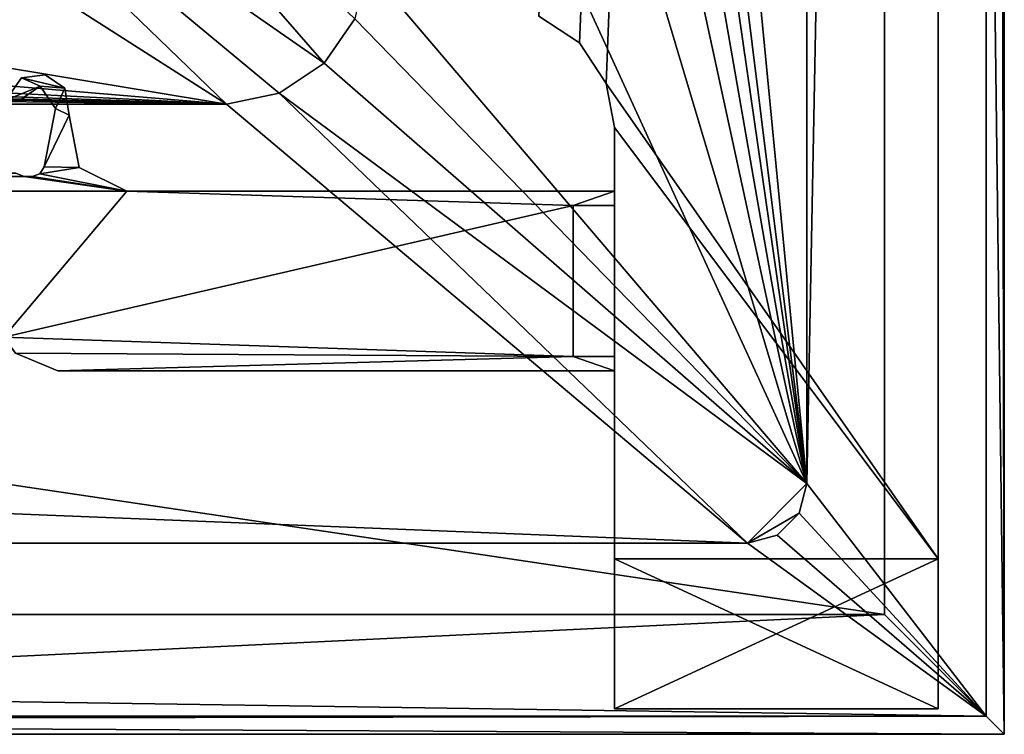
# Model space of a CAD drawing. Header units: metres. Extents: x -1004 to 0, y -808 to 0.
# Tile 58 of 122: x -82 to 0, y -804 to -744. Entities that reach past the tile are written whole.
import ezdxf

# ---------------------------------------------------------------- set-up
doc = ezdxf.new("R2010")
doc.units = ezdxf.units.M

msp = doc.modelspace()

# ---------------------------------------------------------------- linework, layer by layer
at = {"layer": 'top0'}
for points in [[(-78.369568, -750.116943, 2062.759766), (-80.011826, -749.006653, 2062.759766), (-81.977592, -749.262573, 2062.759766)], [(-81.977592, -749.262573, 2062.759766), (-80.011826, -749.006653, 2062.759766), (-81.977592, -749.262573, 163.059708)], [(-80.011826, -749.006653, 2062.759766), (-80.011826, -749.006653, 163.059708), (-81.977592, -749.262573, 163.059708)], [(-81.977592, -749.262573, 163.059708), (-80.011826, -749.006653, 163.059708), (-78.369568, -750.116943, 163.059708)], [(-80.011826, -749.006653, 2062.759766), (-78.369568, -750.116943, 2062.759766), (-80.011826, -749.006653, 163.059708)], [(-78.369568, -750.116943, 2062.759766), (-78.369568, -750.116943, 163.059708), (-80.011826, -749.006653, 163.059708)], [(-81.977592, -749.262573, 2062.759766), (-83.29628, -751.114807, 2062.759766), (-80.422409, -749.955994, 2062.759766)], [(-83.29628, -751.114807, 2062.759766), (-81.977592, -749.262573, 2062.759766), (-83.29628, -751.114807, 163.059708)], [(-81.977592, -749.262573, 2062.759766), (-81.977592, -749.262573, 163.059708), (-83.29628, -751.114807, 163.059708)], [(-83.29628, -751.114807, 163.059708), (-81.977592, -749.262573, 163.059708), (-80.422409, -749.955994, 163.059708)], [(-81.977592, -749.262573, 2062.759766), (-80.422409, -749.955994, 2062.759766), (-78.369568, -750.116943, 2062.759766)], [(-81.977592, -749.262573, 163.059708), (-78.369568, -750.116943, 163.059708), (-80.422409, -749.955994, 163.059708)], [(-83.29628, -751.114807, 2062.759766), (-82.297012, -751.214539, 2062.759766), (-80.422409, -749.955994, 2062.759766)], [(-83.29628, -751.114807, 163.059708), (-80.422409, -749.955994, 163.059708), (-82.297012, -751.214539, 163.059708)], [(-80.422409, -749.955994, 2062.759766), (-82.297012, -751.214539, 2062.759766), (-80.422409, -749.955994, 163.059708)], [(-82.297012, -751.214539, 2062.759766), (-82.297012, -751.214539, 163.059708), (-80.422409, -749.955994, 163.059708)], [(-80.422409, -749.955994, 2062.759766), (-79.155899, -751.825134, 2062.759766), (-78.369568, -750.116943, 2062.759766)], [(-79.155899, -751.825134, 2062.759766), (-80.422409, -749.955994, 2062.759766), (-79.155899, -751.825134, 163.059708)], [(-80.422409, -749.955994, 2062.759766), (-80.422409, -749.955994, 163.059708), (-79.155899, -751.825134, 163.059708)], [(-80.422409, -749.955994, 163.059708), (-78.369568, -750.116943, 163.059708), (-79.155899, -751.825134, 163.059708)], [(-78.369568, -750.116943, 2062.759766), (-79.155899, -751.825134, 2062.759766), (-78.021378, -752.36322, 2062.759766)], [(-78.369568, -750.116943, 163.059708), (-78.021378, -752.36322, 163.059708), (-79.155899, -751.825134, 163.059708)], [(-78.369568, -750.116943, 2062.759766), (-78.021378, -752.36322, 2062.759766), (-78.369568, -750.116943, 163.059708)], [(-78.021378, -752.36322, 2062.759766), (-78.021378, -752.36322, 163.059708), (-78.369568, -750.116943, 163.059708)], [(-79.155899, -751.825134, 2062.759766), (-80.101456, -756.689758, 2062.759766), (-78.021378, -752.36322, 2062.759766)], [(-80.101456, -756.689758, 163.059708), (-80.101456, -756.689758, 2062.759766), (-79.155899, -751.825134, 163.059708)], [(-80.101456, -756.689758, 2062.759766), (-79.155899, -751.825134, 2062.759766), (-79.155899, -751.825134, 163.059708)], [(-79.155899, -751.825134, 163.059708), (-78.021378, -752.36322, 163.059708), (-80.101456, -756.689758, 163.059708)], [(-78.021378, -752.36322, 2062.759766), (-80.101456, -756.689758, 2062.759766), (-77.18499, -756.729004, 2062.759766)], [(-78.021378, -752.36322, 163.059708), (-77.18499, -756.729004, 163.059708), (-80.101456, -756.689758, 163.059708)], [(-78.021378, -752.36322, 2062.759766), (-77.18499, -756.729004, 2062.759766), (-78.021378, -752.36322, 163.059708)], [(-77.18499, -756.729004, 2062.759766), (-77.18499, -756.729004, 163.059708), (-78.021378, -752.36322, 163.059708)], [(-921.452393, -757.204407, 2062.759766), (-922.158569, -757.498962, 2062.759766), (-81.758682, -757.498962, 2062.759766)], [(-922.158569, -757.498962, 163.059708), (-921.452393, -757.204407, 163.059708), (-81.758682, -757.498962, 163.059708)], [(-82.464851, -757.204407, 2062.759766), (-921.452393, -757.204407, 2062.759766), (-81.758682, -757.498962, 2062.759766)], [(-81.758682, -757.498962, 163.059708), (-921.452393, -757.204407, 163.059708), (-82.464851, -757.204407, 163.059708)], [(-82.464851, -757.204407, 2062.759766), (-81.758682, -757.498962, 2062.759766), (-82.464851, -757.204407, 163.059708)], [(-81.758682, -757.498962, 2062.759766), (-81.758682, -757.498962, 163.059708), (-82.464851, -757.204407, 163.059708)], [(-80.447235, -757.269287, 2062.759766), (-81.082901, -757.498962, 2062.759766), (-73.206192, -758.710327, 2062.759766)], [(-81.082901, -757.498962, 2062.759766), (-80.447235, -757.269287, 2062.759766), (-81.082901, -757.498962, 163.059708)], [(-80.447235, -757.269287, 2062.759766), (-80.447235, -757.269287, 163.059708), (-81.082901, -757.498962, 163.059708)], [(-80.447235, -757.269287, 163.059708), (-73.206192, -758.710327, 163.059708), (-81.082901, -757.498962, 163.059708)], [(-80.101456, -756.689758, 2062.759766), (-80.447235, -757.269287, 2062.759766), (-77.18499, -756.729004, 2062.759766)], [(-80.447235, -757.269287, 2062.759766), (-80.101456, -756.689758, 2062.759766), (-80.447235, -757.269287, 163.059708)], [(-80.101456, -756.689758, 2062.759766), (-80.101456, -756.689758, 163.059708), (-80.447235, -757.269287, 163.059708)], [(-80.101456, -756.689758, 163.059708), (-77.18499, -756.729004, 163.059708), (-80.447235, -757.269287, 163.059708)], [(-77.18499, -756.729004, 2062.759766), (-80.447235, -757.269287, 2062.759766), (-73.206192, -758.710327, 2062.759766)], [(-77.18499, -756.729004, 163.059708), (-73.206192, -758.710327, 163.059708), (-80.447235, -757.269287, 163.059708)], [(-77.18499, -756.729004, 2062.759766), (-73.206192, -758.710327, 2062.759766), (-77.18499, -756.729004, 163.059708)], [(-73.206192, -758.710327, 2062.759766), (-73.206192, -758.710327, 163.059708), (-77.18499, -756.729004, 163.059708)], [(-922.158569, -757.498962, 2062.759766), (-930.71106, -758.710327, 2062.759766), (-73.206192, -758.710327, 2062.759766)], [(-930.71106, -758.710327, 163.059708), (-922.158569, -757.498962, 163.059708), (-73.206192, -758.710327, 163.059708)], [(-81.758682, -757.498962, 2062.759766), (-922.158569, -757.498962, 2062.759766), (-73.206192, -758.710327, 2062.759766)], [(-73.206192, -758.710327, 163.059708), (-922.158569, -757.498962, 163.059708), (-81.758682, -757.498962, 163.059708)], [(-73.206192, -758.710327, 2062.759766), (-81.082901, -757.498962, 2062.759766), (-81.758682, -757.498962, 2062.759766)], [(-81.758682, -757.498962, 2062.759766), (-81.082901, -757.498962, 2062.759766), (-81.758682, -757.498962, 163.059708)], [(-81.082901, -757.498962, 2062.759766), (-81.082901, -757.498962, 163.059708), (-81.758682, -757.498962, 163.059708)], [(-73.206192, -758.710327, 163.059708), (-81.758682, -757.498962, 163.059708), (-81.082901, -757.498962, 163.059708)], [(-73.206192, -758.710327, 2062.759766), (-930.71106, -758.710327, 2062.759766), (-83.458664, -770.893066, 2062.759766)], [(-83.458664, -770.893066, 163.059708), (-930.71106, -758.710327, 163.059708), (-73.206192, -758.710327, 163.059708)], [(-35.958637, -759.910339, 2062.759766), (-73.206192, -758.710327, 2062.759766), (-83.458664, -770.893066, 2062.759766)], [(-73.206192, -758.710327, 163.059708), (-35.958637, -759.910339, 163.059708), (-83.458664, -770.893066, 163.059708)], [(-32.508564, -758.710327, 2062.759766), (-73.206192, -758.710327, 2062.759766), (-35.958637, -759.910339, 2062.759766)], [(-32.508564, -758.710327, 163.059708), (-73.206192, -758.710327, 163.059708), (-32.508564, -758.710327, 2062.759766)], [(-73.206192, -758.710327, 163.059708), (-73.206192, -758.710327, 2062.759766), (-32.508564, -758.710327, 2062.759766)], [(-35.958637, -759.910339, 163.059708), (-73.206192, -758.710327, 163.059708), (-32.508564, -758.710327, 163.059708)], [(-32.508564, -759.910339, 2062.759766), (-32.508564, -758.710327, 2062.759766), (-35.958637, -759.910339, 2062.759766)], [(-32.508564, -759.910339, 163.059708), (-35.958637, -759.910339, 163.059708), (-32.508564, -758.710327, 163.059708)], [(-32.508564, -758.710327, 163.059708), (-32.508564, -758.710327, 2062.759766), (-32.508564, -759.910339, 163.059708)], [(-32.508564, -758.710327, 2062.759766), (-32.508564, -759.910339, 2062.759766), (-32.508564, -759.910339, 163.059708)], [(-35.958637, -759.910339, 2062.759766), (-83.458664, -770.893066, 2062.759766), (-35.958637, -772.510315, 2062.759766)], [(-35.958637, -759.910339, 163.059708), (-35.958637, -772.510315, 163.059708), (-83.458664, -770.893066, 163.059708)], [(-32.508564, -759.910339, 163.059708), (-32.508564, -759.910339, 2062.759766), (-35.958637, -759.910339, 163.059708)], [(-32.508564, -759.910339, 2062.759766), (-35.958637, -759.910339, 2062.759766), (-35.958637, -759.910339, 163.059708)], [(-35.958637, -759.910339, 2062.759766), (-35.958637, -772.510315, 2062.759766), (-35.958637, -759.910339, 163.059708)], [(-35.958637, -772.510315, 2062.759766), (-35.958637, -772.510315, 163.059708), (-35.958637, -759.910339, 163.059708)], [(-83.458664, -770.893066, 2062.759766), (-82.487244, -772.239868, 2062.759766), (-35.958637, -772.510315, 2062.759766)], [(-83.458664, -770.893066, 163.059708), (-35.958637, -772.510315, 163.059708), (-82.487244, -772.239868, 163.059708)], [(-35.958637, -772.510315, 2062.759766), (-82.487244, -772.239868, 2062.759766), (-78.958633, -773.710327, 2062.759766)], [(-78.958633, -773.710327, 2062.759766), (-82.487244, -772.239868, 2062.759766), (-78.958633, -773.710327, 163.059708)], [(-82.487244, -772.239868, 2062.759766), (-82.487244, -772.239868, 163.059708), (-78.958633, -773.710327, 163.059708)], [(-35.958637, -772.510315, 163.059708), (-78.958633, -773.710327, 163.059708), (-82.487244, -772.239868, 163.059708)], [(-78.958633, -773.710327, 2062.759766), (-32.508564, -773.710327, 2062.759766), (-35.958637, -772.510315, 2062.759766)], [(-32.508564, -773.710327, 163.059708), (-78.958633, -773.710327, 163.059708), (-35.958637, -772.510315, 163.059708)], [(-32.508564, -773.710327, 2062.759766), (-32.508564, -772.510315, 2062.759766), (-35.958637, -772.510315, 2062.759766)], [(-32.508564, -772.510315, 163.059708), (-35.958637, -772.510315, 163.059708), (-32.508564, -772.510315, 2062.759766)], [(-35.958637, -772.510315, 163.059708), (-35.958637, -772.510315, 2062.759766), (-32.508564, -772.510315, 2062.759766)], [(-32.508564, -772.510315, 163.059708), (-32.508564, -773.710327, 163.059708), (-35.958637, -772.510315, 163.059708)], [(-32.508564, -772.510315, 163.059708), (-32.508564, -772.510315, 2062.759766), (-32.508564, -773.710327, 163.059708)], [(-32.508564, -772.510315, 2062.759766), (-32.508564, -773.710327, 2062.759766), (-32.508564, -773.710327, 163.059708)], [(-78.958633, -773.710327, 2062.759766), (-78.958633, -773.710327, 163.059708), (-32.508564, -773.710327, 2062.759766)], [(-78.958633, -773.710327, 163.059708), (-32.508564, -773.710327, 163.059708), (-32.508564, -773.710327, 2062.759766)]]:
    msp.add_3dface(points, dxfattribs=at)
at = {"layer": 'top01'}
for points in [[(-5.519217, -35.401562, 163.059708), (-35.448151, -746.330383, 163.059708), (-38.838268, -744.103516, 163.059708)], [(-38.838268, -744.103516, 2063.059814), (-35.448151, -746.330383, 2063.059814), (-5.519217, -35.401562, 2063.059814)], [(-33.221333, -749.720459, 163.059708), (-35.448151, -746.330383, 163.059708), (-5.519217, -35.401562, 163.059708)], [(-35.448151, -746.330383, 2063.059814), (-33.221333, -749.720459, 2063.059814), (-5.519217, -35.401562, 2063.059814)], [(-5.519217, -789.40155, 163.059708), (-33.221333, -749.720459, 163.059708), (-5.519217, -35.401562, 163.059708)], [(-5.519217, -35.401562, 2063.059814), (-33.221333, -749.720459, 2063.059814), (-5.519217, -789.40155, 2063.059814)], [(-5.519217, -789.40155, 163.059708), (-5.519217, -35.401562, 163.059708), (-5.519217, -789.40155, 173.920044)], [(-5.519217, -35.401562, 163.059708), (-5.519217, -35.401562, 2063.059814), (-5.519217, -789.40155, 173.920044)], [(-5.519217, -789.40155, 173.920044), (-5.519217, -35.401562, 2063.059814), (-5.519217, -789.40155, 2051.920166)], [(-5.519217, -35.401562, 2063.059814), (-5.519217, -789.40155, 2063.059814), (-5.519217, -789.40155, 2051.920166)], [(-38.838268, -744.103516, 2063.059814), (-38.838268, -744.103516, 163.059708), (-35.448151, -746.330383, 2063.059814)], [(-38.838268, -744.103516, 163.059708), (-35.448151, -746.330383, 163.059708), (-35.448151, -746.330383, 2063.059814)], [(-35.448151, -746.330383, 2063.059814), (-35.448151, -746.330383, 163.059708), (-33.221333, -749.720459, 2063.059814)], [(-35.448151, -746.330383, 163.059708), (-33.221333, -749.720459, 163.059708), (-33.221333, -749.720459, 2063.059814)], [(-33.221333, -749.720459, 2063.059814), (-33.221333, -749.720459, 163.059708), (-32.519218, -753.401428, 2063.059814)], [(-33.221333, -749.720459, 163.059708), (-32.519218, -753.401428, 163.059708), (-32.519218, -753.401428, 2063.059814)], [(-32.519218, -753.401428, 163.059708), (-33.221333, -749.720459, 163.059708), (-5.519217, -789.40155, 163.059708)], [(-33.221333, -749.720459, 2063.059814), (-32.519218, -753.401428, 2063.059814), (-5.519217, -789.40155, 2063.059814)], [(-32.519218, -789.40155, 2063.059814), (-32.519218, -753.401428, 2063.059814), (-32.519218, -789.40155, 2051.920166)], [(-32.519218, -753.401428, 2063.059814), (-32.519218, -753.401428, 163.059708), (-32.519218, -789.40155, 2051.920166)], [(-32.519218, -789.40155, 2051.920166), (-32.519218, -753.401428, 163.059708), (-32.519218, -789.40155, 173.920044)], [(-32.519218, -753.401428, 163.059708), (-32.519218, -789.40155, 163.059708), (-32.519218, -789.40155, 173.920044)], [(-32.519218, -789.40155, 163.059708), (-32.519218, -753.401428, 163.059708), (-5.519217, -789.40155, 163.059708)], [(-5.519217, -789.40155, 2063.059814), (-32.519218, -753.401428, 2063.059814), (-32.519218, -789.40155, 2063.059814)], [(-32.519218, -789.40155, 173.920044), (-32.519218, -801.90155, 173.920044), (-32.519218, -789.40155, 2051.920166)], [(-32.519218, -801.90155, 173.920044), (-32.519218, -801.90155, 2051.920166), (-32.519218, -789.40155, 2051.920166)], [(-5.519217, -789.40155, 173.920044), (-5.519217, -801.90155, 173.920044), (-32.519218, -789.40155, 173.920044)], [(-5.519217, -801.90155, 173.920044), (-32.519218, -801.90155, 173.920044), (-32.519218, -789.40155, 173.920044)], [(-32.519218, -789.40155, 2051.920166), (-32.519218, -801.90155, 2051.920166), (-5.519217, -789.40155, 2051.920166)], [(-32.519218, -801.90155, 2051.920166), (-5.519217, -801.90155, 2051.920166), (-5.519217, -789.40155, 2051.920166)], [(-32.519218, -789.40155, 173.920044), (-32.519218, -789.40155, 163.059708), (-5.519217, -789.40155, 173.920044)], [(-32.519218, -789.40155, 163.059708), (-5.519217, -789.40155, 163.059708), (-5.519217, -789.40155, 173.920044)], [(-5.519217, -789.40155, 2051.920166), (-5.519217, -789.40155, 2063.059814), (-32.519218, -789.40155, 2051.920166)], [(-5.519217, -789.40155, 2063.059814), (-32.519218, -789.40155, 2063.059814), (-32.519218, -789.40155, 2051.920166)], [(-5.519217, -789.40155, 2051.920166), (-5.519217, -801.90155, 2051.920166), (-5.519217, -789.40155, 173.920044)], [(-5.519217, -801.90155, 2051.920166), (-5.519217, -801.90155, 173.920044), (-5.519217, -789.40155, 173.920044)], [(-5.519217, -801.90155, 173.920044), (-5.519217, -801.90155, 2051.920166), (-32.519218, -801.90155, 173.920044)], [(-5.519217, -801.90155, 2051.920166), (-32.519218, -801.90155, 2051.920166), (-32.519218, -801.90155, 173.920044)]]:
    msp.add_3dface(points, dxfattribs=at)
at = {"layer": 'top0123411'}
for points in [[(-0.000011, -804.032166), (-10, -10), (0, 0)], [(0, 0), (-1.527202, -1.527202, 175), (-0.000011, -804.032166)], [(-16.461397, -20.921553, 175), (-16.461384, -783.110596, 175), (-1.527202, -1.527202, 175)], [(-1.527202, -1.527202, 175), (-16.461384, -783.110596, 175), (-1.527213, -802.504944, 175)], [(-1.527202, -1.527202, 175), (-1.527213, -802.504944, 175), (-0.000011, -804.032166)], [(-217.024689, -763.271118, 90), (-470.61264, -638.481506, 90), (-10, -10, 90)], [(-10.00001, -794.032166, 90), (-217.024689, -763.271118, 90), (-10, -10, 90)], [(-10.00001, -794.032166), (-10, -10), (-0.000011, -804.032166)], [(-10, -10, 90), (-10, -10), (-10.00001, -794.032166, 90)], [(-10, -10), (-10.00001, -794.032166), (-10.00001, -794.032166, 90)], [(-16.461397, -20.921553, 163.059708), (-53.781029, -397.188965, 163.059708), (-16.461384, -783.110596, 163.059708)], [(-16.461397, -20.921553, 175), (-16.461397, -20.921553, 163.059708), (-16.461384, -783.110596, 175)], [(-16.461397, -20.921553, 163.059708), (-16.461384, -783.110596, 163.059708), (-16.461384, -783.110596, 175)], [(-53.781029, -397.188965, 163.059708), (-53.731449, -483.550323, 163.059708), (-16.461384, -783.110596, 163.059708)], [(-16.461384, -783.110596, 163.059708), (-53.731449, -483.550323, 163.059708), (-53.678703, -525.868591, 163.059708)], [(-53.678703, -525.868591, 163.059708), (-53.606434, -570.398621, 163.059708), (-16.461384, -783.110596, 163.059708)], [(-53.606434, -570.398621, 163.059708), (-53.525013, -612.276978, 163.059708), (-16.461384, -783.110596, 163.059708)], [(-16.461384, -783.110596, 163.059708), (-53.525013, -612.276978, 163.059708), (-53.420635, -659.362183, 163.059708)], [(-53.420635, -659.362183, 163.059708), (-53.315426, -702.705811, 163.059708), (-16.461384, -783.110596, 163.059708)], [(-53.315426, -702.705811, 163.059708), (-53.220253, -739.955444, 163.059708), (-16.461384, -783.110596, 163.059708)], [(-88.315208, -711.812134, 107.598335), (-98.493874, -718.982056, 107.473183), (-56.742756, -748.033386, 163.059708)], [(-54.174671, -744.342712, 163.059708), (-88.315208, -711.812134, 107.598335), (-56.742756, -748.033386, 163.059708)], [(-98.493874, -718.982056, 107.473183), (-110.518028, -722.321716, 107.414894), (-64.87928, -751.444458, 163.059708)], [(-56.742756, -748.033386, 163.059708), (-98.493874, -718.982056, 107.473183), (-60.480293, -750.533447, 163.059708)], [(-98.493874, -718.982056, 107.473183), (-64.87928, -751.444458, 163.059708), (-60.480293, -750.533447, 163.059708)], [(-110.518028, -722.321716, 107.414894), (-139.141571, -739.092041, 135.433685), (-64.87928, -751.444458, 163.059708)], [(-139.141571, -739.092041, 135.433685), (-190.948242, -740.825867, 135.221756), (-64.87928, -751.444458, 163.059708)], [(-53.220253, -739.955444, 163.059708), (-54.174671, -744.342712, 163.059708), (-16.461384, -783.110596, 163.059708)], [(-64.87928, -751.444458, 163.059708), (-190.948242, -740.825867, 135.221756), (-242.770691, -742.300293, 135.031372)], [(-64.87928, -751.444458, 163.059708), (-242.770691, -742.300293, 135.031372), (-294.606232, -743.512634, 134.868439)], [(-346.450989, -744.4599, 134.737961), (-64.87928, -751.444458, 163.059708), (-294.606232, -743.512634, 134.868439)], [(-346.450989, -744.4599, 134.737961), (-398.302673, -745.139038, 134.642822), (-64.87928, -751.444458, 163.059708)], [(-16.461384, -783.110596, 163.059708), (-54.174671, -744.342712, 163.059708), (-56.742756, -748.033386, 163.059708)], [(-64.87928, -751.444458, 163.059708), (-605.734558, -745.139038, 134.642822), (-939.157776, -751.444458, 163.059708)], [(-398.302673, -745.139038, 134.642822), (-605.734558, -745.139038, 134.642822), (-64.87928, -751.444458, 163.059708)], [(-16.461384, -783.110596, 163.059708), (-56.742756, -748.033386, 163.059708), (-60.480293, -750.533447, 163.059708)], [(-60.480293, -750.533447, 163.059708), (-64.87928, -751.444458, 163.059708), (-21.421581, -788.070801, 163.059708)], [(-21.421581, -788.070801, 163.059708), (-16.461384, -783.110596, 163.059708), (-60.480293, -750.533447, 163.059708)], [(-21.421581, -788.070801, 163.059708), (-939.157776, -751.444458, 163.059708), (-982.615723, -788.070801, 163.059708)], [(-64.87928, -751.444458, 163.059708), (-939.157776, -751.444458, 163.059708), (-21.421581, -788.070801, 163.059708)], [(-10.00001, -794.032166, 90), (-217.024689, -794.032166, 90), (-217.024689, -763.271118, 90)], [(-17.125923, -785.590698, 163.059708), (-16.461384, -783.110596, 163.059708), (-21.421581, -788.070801, 163.059708)], [(-16.461384, -783.110596, 175), (-17.125923, -785.590698, 175), (-1.527213, -802.504944, 175)], [(-16.461384, -783.110596, 175), (-16.461384, -783.110596, 163.059708), (-17.125923, -785.590698, 175)], [(-16.461384, -783.110596, 163.059708), (-17.125923, -785.590698, 163.059708), (-17.125923, -785.590698, 175)], [(-18.941483, -787.40625, 163.059708), (-17.125923, -785.590698, 163.059708), (-21.421581, -788.070801, 163.059708)], [(-1.527213, -802.504944, 175), (-17.125923, -785.590698, 175), (-18.941483, -787.40625, 175)], [(-17.125923, -785.590698, 175), (-17.125923, -785.590698, 163.059708), (-18.941483, -787.40625, 163.059708)], [(-18.941483, -787.40625, 163.059708), (-18.941483, -787.40625, 175), (-17.125923, -785.590698, 175)], [(-18.941483, -787.40625, 175), (-21.421581, -788.070801, 175), (-1.527213, -802.504944, 175)], [(-21.421581, -788.070801, 163.059708), (-21.421581, -788.070801, 175), (-18.941483, -787.40625, 163.059708)], [(-21.421581, -788.070801, 175), (-18.941483, -787.40625, 175), (-18.941483, -787.40625, 163.059708)], [(-1.527213, -802.504944, 175), (-982.615723, -788.070801, 175), (-1002.510071, -802.504944, 175)], [(-21.421581, -788.070801, 175), (-982.615723, -788.070801, 175), (-1.527213, -802.504944, 175)], [(-21.421581, -788.070801, 175), (-21.421581, -788.070801, 163.059708), (-982.615723, -788.070801, 175)], [(-21.421581, -788.070801, 163.059708), (-982.615723, -788.070801, 163.059708), (-982.615723, -788.070801, 175)], [(-217.024689, -804.032166), (-10.00001, -794.032166), (-0.000011, -804.032166)], [(-217.024689, -804.032166), (-217.024689, -794.032166), (-10.00001, -794.032166)], [(-10.00001, -794.032166), (-217.024689, -794.032166), (-10.00001, -794.032166, 90)], [(-217.024689, -794.032166), (-217.024689, -794.032166, 90), (-10.00001, -794.032166, 90)], [(-217.024689, -802.890076, 130.867477), (-1.527213, -802.504944, 175), (-1002.510071, -802.504944, 175)], [(-0.000011, -804.032166), (-1.527213, -802.504944, 175), (-217.024689, -802.890076, 130.867477)], [(-217.024689, -804.032166), (-0.000011, -804.032166), (-217.024689, -802.890076, 130.867477)]]:
    msp.add_3dface(points, dxfattribs=at)

doc.saveas('drawing.dxf')
